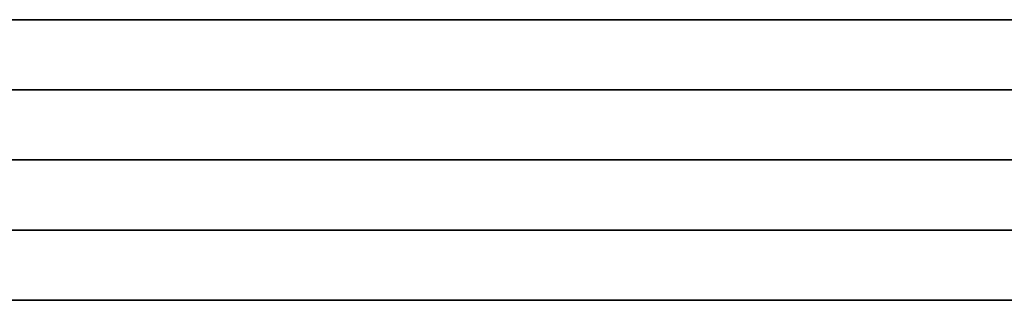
# Model space of a CAD drawing. Header units: millimetres. Extents: x -372 to 378, y -113 to 121.
# Tile 48 of 65: x 248.14 to 255.15, y 55.59 to 57.59. Entities that reach past the tile are written whole.
import ezdxf

# ---------------------------------------------------------------- set-up
doc = ezdxf.new("R2010")
doc.units = ezdxf.units.MM
doc.layers.add('Default', color=7, linetype='Continuous', true_color=0x000000)

msp = doc.modelspace()

# ---------------------------------------------------------------- linework, layer by layer
at = {"layer": 'Default'}
for p, q in [((376.8421, 57.5942, 1096.3576), (-371.1579, 57.5942, 1096.3576)), ((-371.1579, 57.5942, 921.3576), (376.8421, 57.5942, 921.3576)), ((376.8421, 56.5942, 936.3576), (-371.1579, 56.5942, 936.3576)), ((-371.1579, 56.5942, 922.3576), (376.8421, 56.5942, 922.3576)), ((376.8421, 56.5942, 929.3576), (-371.1579, 56.5942, 929.3576)), ((376.8421, 56.5942, 1095.3576), (-371.1579, 56.5942, 1095.3576)), ((-371.1579, 56.5942, 922.3576), (376.8421, 56.5942, 922.3576)), ((376.8421, 56.5942, 1008.8576), (-371.1579, 56.5942, 1008.8576)), ((-371.1579, 55.5942, 921.3576), (376.8421, 55.5942, 921.3576)), ((376.8421, 55.5942, 937.3576), (-371.1579, 55.5942, 937.3576))]:
    msp.add_line(p, q, dxfattribs=at)
for points in [[(376.8421, 57.0942, 1095.8576), (2.8421, 57.0942, 1095.8576), (-371.1579, 57.0942, 1095.8576)], [(-371.1579, 57.0942, 921.8576), (2.8421, 57.0942, 921.8576), (376.8421, 57.0942, 921.8576)], [(-371.1579, 56.0942, 921.8576), (2.8421, 56.0942, 921.8576), (376.8421, 56.0942, 921.8576)], [(376.8421, 56.0942, 936.8576), (2.8421, 56.0942, 936.8576), (-371.1579, 56.0942, 936.8576)]]:
    msp.add_open_spline(points, degree=2, dxfattribs=at)

doc.saveas('drawing.dxf')
